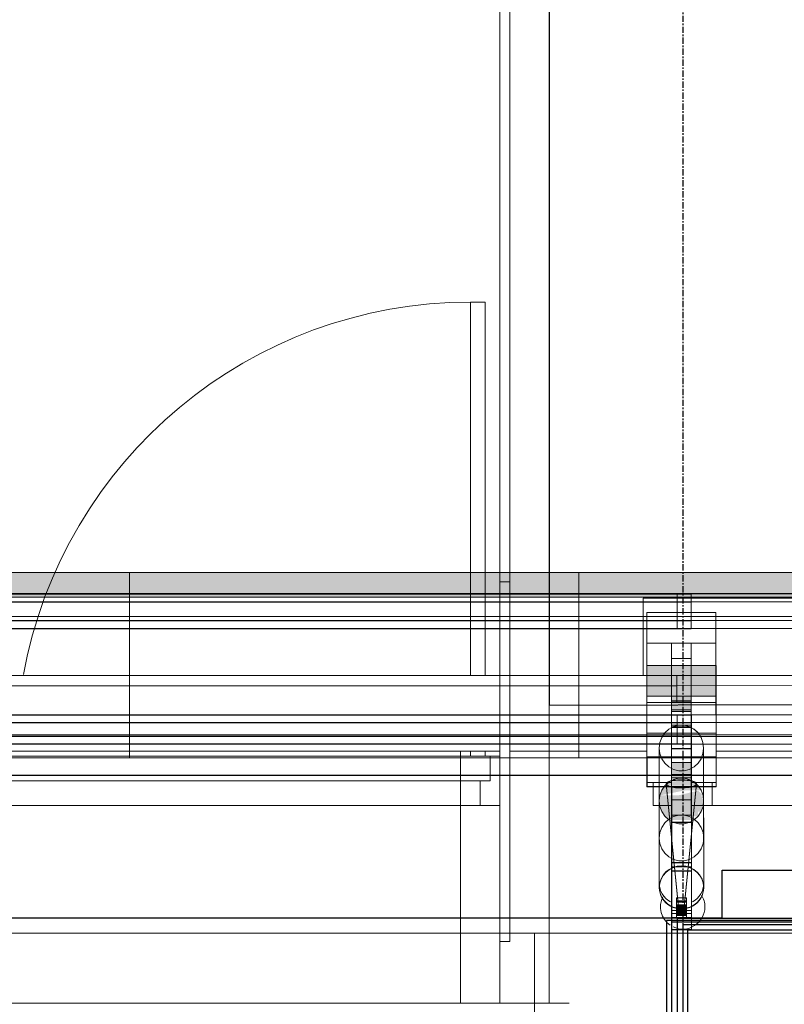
# Model space of a CAD drawing. Header units: millimetres. Extents: x 2001279 to 2569134, y 699790 to 1241062.
# Tile 10 of 38: x 2307836 to 2309385, y 1040761 to 1042755. Entities that reach past the tile are written whole.
import ezdxf

# ---------------------------------------------------------------- set-up
doc = ezdxf.new("R2010")
doc.units = ezdxf.units.MM
doc.header["$MEASUREMENT"] = 0
doc.linetypes.add('Grid Line', pattern=[22.225, 12.7, -3.175, 3.175, -3.175])
doc.layers.add('822_Akselinjer', color=8, linetype='Grid Line')
doc.layers.add('_grå hatch fotavtrykk', color=7, linetype='Continuous')
for name, color, linetype, lineweight in [('A223', 8, 'Continuous', 5), ('A2312', 1, 'Continuous', 5), ('A254', 6, 'Continuous', 5), ('TRD18_A7_Ritazza_Utv sitteareal_3_171018_A-GLAZ', 6, 'Continuous', 5), ('TRD18_A7_Ritazza_Utv sitteareal_3_171018_A233 vindu dør', 7, 'Continuous', 5), ('TRD18_A7_Ritazza_Utv sitteareal_3_171018_A237 utstyr', 7, 'Continuous', 5), ('TRD18_A7_Ritazza_Utv sitteareal_3_171018_A243 vindu dør', 7, 'Continuous', 5), ('TRD18_A7_Ritazza_Utv sitteareal_3_171018_S-BEAM', 4, 'Continuous', 5), ('va006-h02-a-200-1-0001_A-FLOR-OTLN', 6, 'Continuous', 5), ('va006-h02-a-200-1-0001_S-BEAM', 4, 'Continuous', 5)]:
    doc.layers.add(name, color=color, linetype=linetype, lineweight=lineweight)
doc.layers.add('A862-B-RLin', color=1, linetype='Continuous', plot=False)
doc.layers.add('A862-N-RLin', color=1, linetype='Continuous', plot=False)

# ---------------------------------------------------------------- blocks, each defined once
blk = doc.blocks.new('ENVA-A-006-2etg-polygoner_dwg_V_TA Avgang Stå_-200-D-00132-18746581-H02 Hovedetasje Arbeid Saleh')
at = {"layer": 'va006-h02-a-200-1-0001_S-BEAM', "color": 2}
for p, q in [((309148.2, 341191.8), (311740.5, 341201.7)), ((309148.4, 341148.4), (311740.7, 341158.3)), ((311740.8, 341142.8), (309148.5, 341132.9))]:
    blk.add_line(p, q, dxfattribs=at)
blk = doc.blocks.new('ENVA-A-006-2etg-polygoner_dwg_V_TA Avgang Stå_-200-D-00179-18746633-H02 Hovedetasje Arbeid Saleh')
at = {"layer": 'va006-h02-a-200-1-0001_S-BEAM'}
blk.add_hatch(color=47, dxfattribs=at).paths.add_polyline_path([(309148, 341229.8), (309008, 341229.2), (309007.8, 341291.3), (309147.7, 341291.9)], flags=0)
h = blk.add_hatch(color=47, dxfattribs=at)
h.paths.add_polyline_path([(309058.1, 341198.4), (309098.1, 341198.5), (309098, 341229.6), (309058, 341229.4)], flags=0)
h.paths.add_polyline_path([(309098.6, 341063.9), (309058.6, 341063.8), (309058.5, 341094.8), (309098.5, 341095)], flags=0)
h = blk.add_hatch(color=47, dxfattribs=at)
h.paths.add_polyline_path([(309045, 341048), (309112.4, 341048.3), (309094.6, 341060.9), (309053.1, 341055.5)], flags=0)
h.paths.add_polyline_path([(309035.1, 341028.2), (309086.2, 341038.9), (309038.9, 341038.8)], flags=0)
h.paths.add_polyline_path([(309039.1, 340995.5), (309118.8, 340995.8), (309123.8, 341017.4), (309118.8, 341028.6), (309035.1, 341028.2), (309035.2, 341005.9)], flags=0)
h.paths.add_polyline_path([(309104.5, 340979), (309059, 340978.8), (309045.3, 340986.2), (309104.6, 340986.5)], flags=0)
at = {"layer": 'va006-h02-a-200-1-0001_S-BEAM', "color": 2}
for p, q in [((306753.2, 341182.8), (309008.2, 341191.4)), ((309058.3, 341169), (309058.1, 341198.4)), ((309098.1, 341198.5), (309098.3, 341169.1)), ((306753.4, 341139.4), (309008.4, 341148)), ((309008.5, 341132.5), (306753.4, 341123.9)), ((309098.5, 341122), (309098.5, 341133.1)), ((309098.6, 341107.3), (309098.7, 341072.8)), ((309033.8, 341017), (309034.6, 340842.4)), ((309124.6, 340842.8), (309123.8, 341017.5))]:
    blk.add_line(p, q, dxfattribs=at)
at = {"layer": 'va006-h02-a-200-1-0001_S-BEAM', "color": 130, "lineweight": 9, "flags": 128}
for points in [[(309007.8, 341291.3), (309008, 341229.2), (309148, 341229.8), (309147.8, 341291.9)], [(309058, 341229.4), (309058.1, 341198.4), (309098.1, 341198.5), (309098, 341229.6)], [(309058.5, 341094.8), (309058.6, 341063.8), (309098.6, 341063.9), (309098.5, 341095)], [(309069.6, 340807.1), (309069.7, 340786.7), (309089.7, 340786.8), (309089.6, 340807.2)]]:
    blk.add_lwpolyline(points, close=True, dxfattribs=at)
at = {"layer": 'va006-h02-a-200-1-0001_S-BEAM', "color": 2, "flags": 128}
for points in [[(309148.9, 341070.1), (309148.8, 341106.9), (309148.6, 341107), (309147.8, 341291.9)], [(309044.1, 341046.6), (309008.9, 341046.4), (309008, 341229.2)], [(309148, 341229.8), (309148.9, 341047), (309113.4, 341046.8)], [(309099.8, 340804.3), (309099.8, 340795.8), (309099.4, 340876.1), (309099.8, 340781.1), (309059.8, 340780.9), (309059.4, 340875.9), (309099.4, 340876.1)], [(309069.7, 340807.1), (309069.7, 340813.1), (309089.7, 340813.2), (309089.7, 340807.1)], [(309069.8, 340781.1), (309089.8, 340781.2), (309089.8, 340787.1)]]:
    blk.add_lwpolyline(points, dxfattribs=at)
at = {"layer": 'va006-h02-a-200-1-0001_S-BEAM', "color": 130, "lineweight": 9, "flags": 128}
blk.add_lwpolyline([(309123.8, 341017.5), (309122.5, 341028.6), (309118.6, 341039.1), (309112.4, 341048.3), (309104.2, 341055.7), (309094.6, 341060.9), (309084.1, 341063.5), (309073.2, 341063.5), (309062.7, 341060.8), (309053.1, 341055.5), (309045, 341048), (309038.9, 341038.8), (309035.1, 341028.2), (309033.8, 341017.1), (309035.2, 341005.9), (309039.1, 340995.5), (309045.3, 340986.2), (309053.4, 340978.8), (309063, 340973.6), (309073.6, 340971), (309084.4, 340971), (309094.9, 340973.8), (309104.5, 340979), (309112.6, 340986.5), (309118.8, 340995.8), (309122.6, 341006.3), (309123.8, 341017.4)], dxfattribs=at)
at = {"layer": 'va006-h02-a-200-1-0001_S-BEAM', "color": 2}
for centre, major_axis, ratio, start_param, end_param in [((309058.5, 341120.7), (-0.2, 50), 0.000226, 4.188681, 6.021277), ((309098.5, 341120.8), (-0.2, 50), 0.000226, 4.188681, 6.021277), ((309098.9, 341024.5), (-0.2, 50), 0.000226, 5.497678, 6.021277), ((309098.7, 341073.7), (-0.2, 50), 0.000226, 1.607634, 1.832487), ((309079.6, 340842.6), (45, 0.2), 0.965898, 3.140718, 4.187916), ((309079.6, 340842.6), (45, 0.2), 0.965898, 5.235113, 6.282311), ((309059.8, 340792.1), (-0.1, 25.9), 0.000226, 2.017483, 3.131429), ((309099.8, 340792.3), (-0.1, 25.9), 0.000226, 2.017483, 3.131429)]:
    blk.add_ellipse(centre, major_axis=major_axis, ratio=ratio, start_param=start_param, end_param=end_param, dxfattribs=at)
blk = doc.blocks.new('ENVA-A-006-2etg-polygoner_dwg_V_TA Avgang Stå_-200-D-00181-18746635-H02 Hovedetasje Arbeid Saleh')
at = {"layer": 'va006-h02-a-200-1-0001_S-BEAM'}
h = blk.add_hatch(color=47, dxfattribs=at)
h.paths.add_polyline_path([(309118.6, 341039.1), (309112.4, 341048.3), (309043.6, 341045.9), (309038.9, 341038.8)], flags=0)
h.paths.add_polyline_path([(309071.5, 341028.4), (309122.5, 341028.6), (309112.9, 341038.3)], flags=0)
h.paths.add_polyline_path([(309045.3, 340986.2), (309039.1, 340995.5), (309112.7, 340995.7), (309112.6, 340986.5)], flags=0)
blk.add_hatch(color=47, dxfattribs=at).paths.add_polyline_path([(309069.7, 340786), (309069.6, 340806.5), (309089.6, 340806.5), (309089.7, 340786.1)], flags=0)
at = {"layer": 'va006-h02-a-200-1-0001_S-BEAM', "color": 2}
for p, q in [((309058.3, 341168.3), (309058.1, 341198.4)), ((309098.1, 341198.5), (309098.3, 341168.5)), ((306753.4, 341138.8), (309008.4, 341147.4)), ((309008.5, 341131.8), (306753.4, 341123.2)), ((309098.5, 341122), (309098.5, 341133.1)), ((309098.6, 341107.3), (309098.7, 341072.2)), ((309033.8, 341017), (309034.6, 340841.8)), ((309124.6, 340842.2), (309123.8, 341017.5)), ((309099.8, 340795.2), (309099.4, 340875.4)), ((309060.1, 340756.5), (309059.9, 340765.6)), ((309099.9, 340765.7), (309100.1, 340756.6))]:
    blk.add_line(p, q, dxfattribs=at)
at = {"layer": 'va006-h02-a-200-1-0001_S-BEAM', "color": 130, "lineweight": 9, "flags": 128}
for points in [[(309007.8, 341291.3), (309008, 341229.2), (309148, 341229.8), (309147.8, 341291.9)], [(309058, 341229.4), (309058.1, 341198.4), (309098.1, 341198.5), (309098, 341229.6)], [(309058.5, 341094.8), (309058.6, 341063.8), (309098.6, 341063.9), (309098.5, 341095)], [(309069.6, 340806.5), (309069.7, 340786), (309089.7, 340786.1), (309089.6, 340806.5)]]:
    blk.add_lwpolyline(points, close=True, dxfattribs=at)
at = {"layer": 'va006-h02-a-200-1-0001_S-BEAM', "color": 2, "flags": 128}
for points in [[(309148.9, 341070.1), (309148.8, 341106.3), (309148.6, 341106.3), (309147.8, 341291.9)], [(309043.6, 341045.9), (309008.9, 341045.8), (309008, 341229.2)], [(309148, 341229.8), (309148.9, 341046.3), (309113.8, 341046.2)], [(309069.7, 340812.4), (309089.7, 340812.5), (309089.7, 340806.5)], [(309069.8, 340780.4), (309089.8, 340780.5), (309089.8, 340786.5)]]:
    blk.add_lwpolyline(points, dxfattribs=at)
at = {"layer": 'va006-h02-a-200-1-0001_S-BEAM', "color": 130, "lineweight": 9, "flags": 128}
blk.add_lwpolyline([(309123.8, 341017.5), (309122.5, 341028.6), (309118.6, 341039.1), (309112.4, 341048.3), (309104.2, 341055.7), (309094.6, 341060.9), (309084.1, 341063.5), (309073.2, 341063.5), (309062.7, 341060.8), (309053.1, 341055.5), (309045, 341048), (309038.9, 341038.8), (309035.1, 341028.2), (309033.8, 341017.1), (309035.2, 341005.9), (309039.1, 340995.5), (309045.3, 340986.2), (309053.4, 340978.8), (309063, 340973.6), (309073.6, 340971), (309084.4, 340971), (309094.9, 340973.8), (309104.5, 340979), (309112.6, 340986.5), (309118.8, 340995.8), (309122.6, 341006.3), (309123.8, 341017.4)], dxfattribs=at)
at = {"layer": 'va006-h02-a-200-1-0001_S-BEAM', "color": 2}
for centre, major_axis, ratio, start_param, end_param in [((309098.7, 341073.1), (-0.2, 50), 0.000226, 1.594539, 1.832487), ((309079.6, 340842), (45, 0.2), 0.965898, 3.141593, 4.187916), ((309079.6, 340842), (45, 0.2), 0.965898, 5.235113, 6.282311), ((309059.8, 340791.5), (-0.1, 25.9), 0.000226, 2.463061, 3.131429), ((309099.8, 340791.6), (-0.1, 25.9), 0.000226, 2.463061, 3.131429)]:
    blk.add_ellipse(centre, major_axis=major_axis, ratio=ratio, start_param=start_param, end_param=end_param, dxfattribs=at)
blk = doc.blocks.new('ENVA-A-006-2etg-polygoner_dwg_System Panel - Glazed-generic-1254229-ENVA-A-TA-E2-200-D-011-18748597-H02 Hovedetasje Arbeid Saleh')
at = {"layer": 'TRD18_A7_Ritazza_Utv sitteareal_3_171018_A-GLAZ', "color": 3, "flags": 128}
blk.add_lwpolyline([(-728.5, -10), (728.5, -10), (728.5, 10), (-728.5, 10)], close=True, dxfattribs=at)
blk = doc.blocks.new('ENVA-A-006-2etg-polygoner_dwg_System Panel - Glazed-generic-867198-ENVA-A-TA-E2-200-D-011-18748600-H02 Hovedetasje Arbeid Saleh')
at = {"layer": 'TRD18_A7_Ritazza_Utv sitteareal_3_171018_A-GLAZ'}
for p, q in [((309068.8, 341208.5), (309068.7, 341242.8)), ((308731, 341108.8), (309008.6, 341109.9))]:
    blk.add_line(p, q, dxfattribs=at)
at = {"layer": 'TRD18_A7_Ritazza_Utv sitteareal_3_171018_A-GLAZ', "flags": 128}
blk.add_lwpolyline([(307268.7, 341236), (309068.7, 341242.8), (309068.6, 341263.5), (307268.6, 341256.8), (307268.7, 341236), (307269.2, 341103.3), (308711, 341108.8)], dxfattribs=at)
blk = doc.blocks.new('ENVA-A-006-2etg-polygoner_dwg_System Panel - Glazed-generic-V29-ENVA-A-TA-E2-200-D-011-18748601-H02 Hovedetasje Arbeid Saleh')
at = {"layer": 'TRD18_A7_Ritazza_Utv sitteareal_3_171018_A-GLAZ', "flags": 128}
for points in [[(309068.7, 341242.8), (310868.6, 341249.6), (310868.6, 341270.3), (309068.6, 341263.5), (309068.7, 341242.8), (309068.8, 341208.5)], [(309148.6, 341110.4), (310869.1, 341116.9), (310868.6, 341249.6)]]:
    blk.add_lwpolyline(points, dxfattribs=at)
blk = doc.blocks.new('ENVA-A-006-2etg-polygoner_dwg_System Panel - Glazed-generic-1254230-ENVA-A-TA-E2-200-D-011-18748661-H02 Hovedetasje Arbeid Saleh')
at = {"layer": 'TRD18_A7_Ritazza_Utv sitteareal_3_171018_A-GLAZ', "color": 3, "flags": 128}
blk.add_lwpolyline([(-364.2, -10), (364.2, -10), (364.2, 10), (-364.2, 10)], close=True, dxfattribs=at)
blk = doc.blocks.new('ENVA-A-006-2etg-polygoner_dwg_V_TA Avgang Stål Facade Columns Type 6 - V_TA Avgang Stål Facade Columns-1912588-ENVA-A-TA-E2-200-D-011-18748664-H02 Hovedetasje Arbeid Saleh')
at = {"layer": 'TRD18_A7_Ritazza_Utv sitteareal_3_171018_S-BEAM'}
for p, q in [((333372.4, 341164), (333372.2, 341206.6)), ((333412.2, 341206.8), (333412.4, 341164.2)), ((333347.9, 341025.3), (333348.4, 340933.8)), ((333438.3, 340934.2), (333437.9, 341025.7)), ((333373.8, 340848.5), (333373.6, 340857.6)), ((333413.6, 340857.7), (333413.8, 340848.6))]:
    blk.add_line(p, q, dxfattribs=at)
at = {"layer": 'TRD18_A7_Ritazza_Utv sitteareal_3_171018_S-BEAM', "color": 130, "lineweight": 9, "flags": 128}
for points in [[(333321.9, 341299.6), (333322.1, 341237.5), (333462.1, 341238), (333461.9, 341300.1)], [(333372.1, 341237.7), (333372.2, 341206.6), (333412.2, 341206.8), (333412.1, 341237.8)], [(333372.6, 341103.1), (333372.7, 341072), (333412.7, 341072.2), (333412.6, 341103.2)], [(333437.9, 341025.7), (333436.6, 341036.8), (333432.7, 341047.3), (333426.5, 341056.5), (333418.3, 341063.9), (333408.7, 341069.1), (333398.2, 341071.8), (333387.3, 341071.7), (333376.8, 341069), (333367.2, 341063.8), (333359.1, 341056.3), (333353, 341047), (333349.2, 341036.5), (333347.9, 341025.3), (333349.3, 341014.2), (333353.2, 341003.7), (333359.4, 340994.5), (333367.5, 340987.1), (333377.1, 340981.9), (333387.7, 340979.2), (333398.5, 340979.3), (333409, 340982), (333418.6, 340987.3), (333426.7, 340994.7), (333432.9, 341004), (333436.7, 341014.5)], [(333383.4, 340898.4), (333383.5, 340878.4), (333403.5, 340878.5), (333403.4, 340898.5)]]:
    blk.add_lwpolyline(points, close=True, dxfattribs=at)
at = {"layer": 'TRD18_A7_Ritazza_Utv sitteareal_3_171018_S-BEAM', "flags": 128}
for points in [[(333462.6, 341161.4), (333462.5, 341198.3), (333462.3, 341198.3), (333461.9, 341300.1)], [(333372.5, 341138), (333322.6, 341137.8), (333322.1, 341237.5)], [(333462.1, 341238), (333462.6, 341138.3), (333412.5, 341138.1)], [(333413.5, 340895.7), (333413.5, 340887.2), (333413.2, 340967.4), (333413.5, 340872.4), (333373.5, 340872.3), (333373.2, 340967.3), (333413.2, 340967.4)], [(333383.4, 340898.4), (333383.4, 340904.4), (333403.4, 340904.5), (333403.4, 340898.5)], [(333403.5, 340878.5), (333403.5, 340872.5), (333383.5, 340872.4), (333383.5, 340878.4)]]:
    blk.add_lwpolyline(points, dxfattribs=at)
at = {"layer": 'TRD18_A7_Ritazza_Utv sitteareal_3_171018_S-BEAM'}
for centre, major_axis, ratio, start_param, end_param in [((333372.6, 341115.7), (-0.2, 50), 0.000226, 4.456573, 6.021277), ((333412.6, 341115.9), (-0.2, 50), 0.000226, 4.456524, 6.021277), ((333393.3, 340934), (45, 0.2), 0.965898, 3.140718, 4.187916), ((333393.3, 340934), (45, 0.2), 0.965898, 5.235113, 6.282311), ((333373.5, 340883.5), (-0.1, 25.9), 0.000226, 2.017483, 3.131429), ((333413.5, 340883.7), (-0.1, 25.9), 0.000226, 2.017483, 3.131429)]:
    blk.add_ellipse(centre, major_axis=major_axis, ratio=ratio, start_param=start_param, end_param=end_param, dxfattribs=at)
blk = doc.blocks.new('System Panel - Glazed-generic-8520198-H02 Hovedetasje Arbeid Saleh')
at = {"layer": 'A2312'}
for p, q in [((2310214.8, 1032546), (2310214.8, 1032832.4)), ((2310214.8, 1032832.4), (2311794.8, 1032832.4)), ((2310214.8, 1032832.4), (2310214.8, 1032786.1)), ((2311794.8, 1032832.4), (2311794.8, 1032546)), ((2311794.8, 1032832.4), (2311794.8, 1032786.1)), ((2311794.8, 1032786.1), (2310214.8, 1032786.1)), ((2310214.8, 1032786.1), (2310214.8, 1032499.7)), ((2311794.8, 1032499.7), (2311794.8, 1032786.1)), ((2311794.8, 1032546), (2310214.8, 1032546)), ((2310214.8, 1032499.7), (2310214.8, 1032546)), ((2311794.8, 1032546), (2311794.8, 1032499.7)), ((2310214.8, 1032499.7), (2311794.8, 1032499.7))]:
    blk.add_line(p, q, dxfattribs=at)
blk = doc.blocks.new('System Panel - Glazed-generic-8520199-H02 Hovedetasje Arbeid Saleh')
at = {"layer": 'A2312'}
for p, q in [((2311794.8, 1032546), (2311794.8, 1032832.4)), ((2311794.8, 1032832.4), (2312704.8, 1032832.4)), ((2311794.8, 1032832.4), (2311794.8, 1032786.1)), ((2312704.8, 1032832.4), (2312704.8, 1032546)), ((2312704.8, 1032832.4), (2312704.8, 1032786.1)), ((2312704.8, 1032786.1), (2311794.8, 1032786.1)), ((2311794.8, 1032786.1), (2311794.8, 1032499.7)), ((2312704.8, 1032499.7), (2312704.8, 1032786.1)), ((2312704.8, 1032546), (2311794.8, 1032546)), ((2311794.8, 1032499.7), (2311794.8, 1032546)), ((2312704.8, 1032546), (2312704.8, 1032499.7)), ((2311794.8, 1032499.7), (2312704.8, 1032499.7))]:
    blk.add_line(p, q, dxfattribs=at)
blk = doc.blocks.new('System Panel - Glazed-generic-8520213-H02 Hovedetasje Arbeid Saleh')
at = {"layer": 'A2312'}
blk.add_hatch(color=256, dxfattribs=at).paths.add_polyline_path([(2310214.8, 1032825.3), (2310214.8, 1032875.1), (2311794.8, 1032875.1), (2311794.8, 1032825.3)], flags=0)
at = {"layer": 'A2312', "lineweight": 9}
for p, q in [((2311794.8, 1032875.1), (2310214.8, 1032875.1)), ((2310214.8, 1032875.1), (2310214.8, 1032825.3)), ((2311794.8, 1032825.3), (2311794.8, 1032875.1)), ((2310214.8, 1032825.3), (2311794.8, 1032825.3))]:
    blk.add_line(p, q, dxfattribs=at)
at = {"layer": 'A2312'}
for p, q in [((2311794.8, 1032832.4), (2310214.8, 1032832.4)), ((2310214.8, 1032825.3), (2310214.8, 1032786.1)), ((2311794.8, 1032786.1), (2311794.8, 1032825.3)), ((2310214.8, 1032786.1), (2311794.8, 1032786.1))]:
    blk.add_line(p, q, dxfattribs=at)
blk = doc.blocks.new('System Panel - Glazed-generic-8520214-H02 Hovedetasje Arbeid Saleh')
at = {"layer": 'A2312'}
blk.add_hatch(color=256, dxfattribs=at).paths.add_polyline_path([(2311794.8, 1032825.3), (2311794.8, 1032875.1), (2312704.8, 1032875.1), (2312704.8, 1032825.3)], flags=0)
at = {"layer": 'A2312', "lineweight": 9}
for p, q in [((2312704.8, 1032875.1), (2311794.8, 1032875.1)), ((2311794.8, 1032875.1), (2311794.8, 1032825.3)), ((2312704.8, 1032825.3), (2312704.8, 1032875.1)), ((2311794.8, 1032825.3), (2312704.8, 1032825.3))]:
    blk.add_line(p, q, dxfattribs=at)
at = {"layer": 'A2312'}
for p, q in [((2312704.8, 1032832.4), (2311794.8, 1032832.4)), ((2311794.8, 1032825.3), (2311794.8, 1032786.1)), ((2312704.8, 1032786.1), (2312704.8, 1032825.3)), ((2311794.8, 1032786.1), (2312704.8, 1032786.1))]:
    blk.add_line(p, q, dxfattribs=at)
blk = doc.blocks.new('V_TA Avgang Stål Facade Columns Type 4 - V_TA Avgang Stål Facade Columns-2104192-H02 Hovedetasje Arbeid Saleh')
at = {"layer": 'A223'}
for p, q in [((2312903.4, 1032831.7), (2315624.6, 1032831.8)), ((2312903.4, 1032777.6), (2312903.4, 1032831.7)), ((2312903.4, 1032831.7), (2312903.4, 1032815.7)), ((2312903.4, 1032815.7), (2315624.6, 1032815.9)), ((2312903.4, 1032815.7), (2312903.4, 1032761.6)), ((2312903.4, 1032777.6), (2315624.6, 1032777.8)), ((2312903.4, 1032761.6), (2312903.4, 1032777.6)), ((2315624.6, 1032761.8), (2312903.4, 1032761.6)), ((2312903.6, 1032586.4), (2315624.8, 1032586.6)), ((2312903.6, 1032543), (2312903.6, 1032586.4)), ((2312903.6, 1032586.4), (2312903.6, 1032570.9)), ((2312903.6, 1032570.9), (2315624.8, 1032571.1)), ((2312903.6, 1032570.9), (2312903.6, 1032527.5)), ((2312903.6, 1032543), (2315624.8, 1032543.2)), ((2312903.6, 1032527.5), (2312903.6, 1032543)), ((2315624.8, 1032527.6), (2312903.6, 1032527.5))]:
    blk.add_line(p, q, dxfattribs=at)
blk = doc.blocks.new('V_TA Avgang Stål Facade Columns Type 6 - V_TA Avgang Stål Facade Columns-1912588-H02 Hovedetasje Arbeid Saleh')
at = {"layer": 'A223'}
for p, q in [((2334528.2, 1032831.7), (2337246.1, 1032831.8)), ((2337246.1, 1032815.9), (2337246.1, 1032831.8)), ((2337246.1, 1032831.8), (2337246.1, 1032777.7)), ((2334528.2, 1032815.7), (2337246.1, 1032815.9)), ((2337246.1, 1032761.8), (2337246.1, 1032815.9)), ((2337156.1, 1032793.7), (2337156.3, 1032501.6)), ((2337296.3, 1032501.6), (2337296.1, 1032793.7)), ((2334528.2, 1032777.6), (2337246.1, 1032777.7)), ((2337246.1, 1032777.7), (2337246.1, 1032761.8)), ((2337246.1, 1032761.8), (2334528.2, 1032761.6)), ((2337156.3, 1032441.6), (2337156.1, 1032731.6)), ((2337206.1, 1032731.6), (2337206.3, 1032441.6)), ((2337246.3, 1032441.6), (2337246.1, 1032731.6)), ((2337296.1, 1032731.6), (2337296.3, 1032441.6)), ((2337206.1, 1032660.2), (2337206.1, 1032700.5)), ((2337246.1, 1032700.5), (2337246.1, 1032660.2)), ((2337246.2, 1032614.8), (2337206.2, 1032614.8)), ((2337206.2, 1032563.9), (2337206.2, 1032613.1)), ((2337246.2, 1032613.1), (2337246.2, 1032563.9)), ((2337206.1, 1032597), (2337206.1, 1032563.7)), ((2337246.1, 1032563.7), (2337246.1, 1032597)), ((2334528.5, 1032586.4), (2337246.3, 1032586.6)), ((2334528.5, 1032570.9), (2337246.3, 1032571)), ((2337246.3, 1032571), (2337246.3, 1032586.6)), ((2337246.3, 1032586.6), (2337246.3, 1032543.2)), ((2337246.3, 1032527.6), (2337246.3, 1032571)), ((2337206.3, 1032287.5), (2337206.1, 1032565.9)), ((2337206.1, 1032562), (2337246.1, 1032562)), ((2337246.1, 1032565.9), (2337246.3, 1032287.5)), ((2334528.5, 1032543), (2337246.3, 1032543.2)), ((2337246.3, 1032543.2), (2337246.3, 1032527.6)), ((2337246.3, 1032527.6), (2334528.5, 1032527.5)), ((2337181.1, 1032519.3), (2337181.3, 1032237.4)), ((2337246.2, 1032518.5), (2337206.2, 1032518.5)), ((2337206.3, 1032467.6), (2337206.2, 1032516.8)), ((2337206.2, 1032516.5), (2337206.2, 1032467.3)), ((2337246.2, 1032516.8), (2337246.3, 1032467.6)), ((2337246.2, 1032467.3), (2337246.2, 1032516.5)), ((2337271.3, 1032237.5), (2337271.1, 1032519.4)), ((2337156.3, 1032501.6), (2337156.5, 1032501.5)), ((2337156.3, 1032501.6), (2337296.3, 1032501.6)), ((2337156.5, 1032501.5), (2337156.5, 1032441.5)), ((2337156.5, 1032501.5), (2337296.5, 1032501.5)), ((2337296.5, 1032501.5), (2337296.3, 1032501.6)), ((2337296.5, 1032441.5), (2337296.5, 1032501.5)), ((2337206.2, 1032465.6), (2337246.2, 1032465.6)), ((2337156.5, 1032441.5), (2337156.3, 1032441.6)), ((2337296.3, 1032441.6), (2337156.3, 1032441.6)), ((2337156.5, 1032441.5), (2337296.5, 1032441.5)), ((2337195.3, 1032446.9), (2337221.1, 1032191.1)), ((2337206.3, 1032441.6), (2337206.5, 1032441.5)), ((2337206.3, 1032441.6), (2337246.3, 1032441.6)), ((2337206.5, 1032441.5), (2337206.5, 1032152)), ((2337206.5, 1032441.5), (2337246.5, 1032441.5)), ((2337231.1, 1032191.1), (2337256.9, 1032446.9)), ((2337246.5, 1032441.5), (2337246.3, 1032441.6)), ((2337246.5, 1032152), (2337246.5, 1032441.5)), ((2337296.3, 1032441.6), (2337296.5, 1032441.5)), ((2337206.2, 1032420.2), (2337206.3, 1032371)), ((2337246.3, 1032371), (2337246.2, 1032420.2)), ((2337206.3, 1032369.3), (2337246.3, 1032369.3)), ((2337206.3, 1032190.6), (2337206.3, 1032287.5)), ((2337206.3, 1032287.5), (2337246.3, 1032287.5)), ((2337206.3, 1032175.9), (2337206.3, 1032270.9)), ((2337206.3, 1032270.9), (2337206.3, 1032190.6)), ((2337206.3, 1032270.9), (2337246.3, 1032270.9)), ((2337246.3, 1032287.5), (2337246.3, 1032190.6)), ((2337246.3, 1032190.6), (2337246.3, 1032270.9)), ((2337246.3, 1032270.9), (2337246.3, 1032175.9)), ((2337206.3, 1032190.6), (2337246.3, 1032190.6)), ((2337216.1, 1032202), (2337216.3, 1032202)), ((2337216.3, 1032202), (2337216.3, 1032208)), ((2337216.3, 1032208), (2337216.3, 1032208)), ((2337216.3, 1032208), (2337216.3, 1032176)), ((2337216.3, 1032208), (2337236.3, 1032208)), ((2337216.3, 1032208), (2337236.3, 1032208)), ((2337216.3, 1032202), (2337236.3, 1032202)), ((2337236.3, 1032202), (2337236.1, 1032202)), ((2337236.3, 1032176), (2337236.3, 1032208)), ((2337236.3, 1032208), (2337236.3, 1032208)), ((2337236.3, 1032208), (2337236.3, 1032202)), ((2337206.3, 1032175.9), (2337246.3, 1032175.9)), ((2337216.3, 1032182), (2337216.1, 1032181.2)), ((2337216.1, 1032181.2), (2337216.1, 1032181.2)), ((2337216.3, 1032176), (2337216.3, 1032182)), ((2337216.3, 1032182), (2337236.3, 1032182)), ((2337216.3, 1032176), (2337216.3, 1032176)), ((2337216.3, 1032176), (2337236.3, 1032176)), ((2337216.3, 1032176), (2337236.3, 1032176)), ((2337236.1, 1032181.2), (2337236.3, 1032182)), ((2337236.1, 1032181.2), (2337236.1, 1032181.2)), ((2337236.3, 1032182), (2337236.3, 1032176)), ((2337236.3, 1032176), (2337236.3, 1032176)), ((2337206.5, 1032152), (2337206.3, 1032161.1)), ((2337206.5, 1032152), (2337246.5, 1032152)), ((2337246.3, 1032161.1), (2337246.5, 1032152))]:
    blk.add_line(p, q, dxfattribs=at)
at = {"layer": 'A223', "lineweight": 13}
for p, q in [((2337156.1, 1032793.7), (2337156.1, 1032731.6)), ((2337296.1, 1032793.7), (2337156.1, 1032793.7)), ((2337296.1, 1032731.6), (2337296.1, 1032793.7)), ((2337156.1, 1032731.6), (2337296.1, 1032731.6)), ((2337206.1, 1032731.6), (2337206.1, 1032700.5)), ((2337246.1, 1032731.6), (2337206.1, 1032731.6)), ((2337246.1, 1032700.5), (2337246.1, 1032731.6)), ((2337206.1, 1032700.5), (2337246.1, 1032700.5)), ((2337206.1, 1032597), (2337206.1, 1032565.9)), ((2337246.1, 1032597), (2337206.1, 1032597)), ((2337246.1, 1032565.9), (2337246.1, 1032597)), ((2337206.1, 1032565.9), (2337246.1, 1032565.9)), ((2337216.1, 1032202), (2337216.1, 1032181.2)), ((2337236.1, 1032202), (2337216.1, 1032202)), ((2337236.1, 1032181.2), (2337236.1, 1032202)), ((2337216.1, 1032181.2), (2337236.1, 1032181.2))]:
    blk.add_line(p, q, dxfattribs=at)
at = {"layer": 'A223', "lineweight": 13, "flags": 128}
for points in [[(2337271.1, 1032519.3), (2337269.8, 1032530.5), (2337265.9, 1032541), (2337259.8, 1032550.2), (2337251.6, 1032557.7), (2337242, 1032562.9), (2337231.5, 1032565.6), (2337220.7, 1032565.6), (2337210.1, 1032562.9), (2337200.5, 1032557.7), (2337192.4, 1032550.2), (2337186.2, 1032541), (2337182.4, 1032530.5), (2337181.1, 1032519.3)], [(2337181.1, 1032519.3), (2337182.4, 1032508.2), (2337186.2, 1032497.7), (2337192.4, 1032488.5), (2337200.5, 1032481), (2337210.1, 1032475.8), (2337220.7, 1032473.1), (2337231.5, 1032473.1), (2337242, 1032475.8), (2337251.7, 1032481), (2337259.8, 1032488.5), (2337265.9, 1032497.7), (2337269.8, 1032508.2), (2337271.1, 1032519.3)]]:
    blk.add_lwpolyline(points, dxfattribs=at)
at = {"layer": 'A223'}
for centre, major_axis, ratio, start_param, end_param in [((2337206.1, 1032612), (0, 50), 0.000226, 2.879684, 6.021277), ((2337246.1, 1032612), (0, 50), 0.000226, 2.879684, 6.021277), ((2337206.2, 1032564.8), (0, 50), 0.000226, 6.021277, 9.16287), ((2337246.2, 1032564.8), (0, 50), 0.000226, 6.021277, 9.16287), ((2337206.2, 1032515.6), (0, 50), 0.000226, 2.879684, 6.021277), ((2337246.2, 1032515.6), (0, 50), 0.000226, 2.879684, 6.021277), ((2337206.2, 1032468.5), (0, 50), 0.000226, 6.021277, 9.16287), ((2337246.2, 1032468.5), (0, 50), 0.000226, 6.021277, 9.16287), ((2337226.1, 1032447.1), (30.8, 0), 0.258924, 0.000234, 3.141827), ((2337206.3, 1032419.3), (0, 50), 0.000226, 2.879684, 6.021277), ((2337246.3, 1032419.3), (0, 50), 0.000226, 2.879684, 6.021277), ((2337226.1, 1032447.1), (-30.8, 0), 0.258924, 0.000234, 3.141827), ((2337226.3, 1032237.5), (45, 0), 0.965898, 6.282311, 9.423903), ((2337226.3, 1032237.5), (45, 0), 0.965898, 3.140718, 6.282311), ((2337226.1, 1032191.2), (5, 0), 0.258924, 0.000234, 3.141827), ((2337226.1, 1032191.2), (5, 0), 0.258924, 3.141827, 6.28342), ((2337206.3, 1032187.1), (0, 25.9), 0.000226, 2.017483, 3.131429), ((2337246.3, 1032187.1), (0, 25.9), 0.000226, 2.017483, 3.131429)]:
    blk.add_ellipse(centre, major_axis=major_axis, ratio=ratio, start_param=start_param, end_param=end_param, dxfattribs=at)
blk = doc.blocks.new('V_TA Avgang Stål Facade Columns Type 6 - V_TA Avgang Stål Facade Columns-V506-H02 Hovedetasje Arbeid Saleh')
at = {"layer": 'A223'}
for p, q in [((2310214.3, 1032831), (2312932.2, 1032831.2)), ((2312932.2, 1032815.2), (2312932.2, 1032831.2)), ((2312932.2, 1032831.2), (2312932.2, 1032777.1)), ((2310214.4, 1032815), (2312932.2, 1032815.2)), ((2312932.2, 1032761.1), (2312932.2, 1032815.2)), ((2312842.2, 1032793.7), (2312842.5, 1032500.9)), ((2312982.5, 1032500.9), (2312982.2, 1032793.7)), ((2310214.3, 1032776.9), (2312932.2, 1032777.1)), ((2312932.2, 1032777.1), (2312932.2, 1032761.1)), ((2312932.2, 1032761.1), (2310214.4, 1032761)), ((2312842.5, 1032440.9), (2312842.2, 1032731.6)), ((2312892.2, 1032731.6), (2312892.5, 1032440.9)), ((2312932.5, 1032440.9), (2312932.2, 1032731.6)), ((2312982.2, 1032731.6), (2312982.5, 1032440.9)), ((2312892.2, 1032659.6), (2312892.2, 1032700.5)), ((2312932.2, 1032700.5), (2312932.2, 1032659.6)), ((2312932.3, 1032614.2), (2312892.3, 1032614.2)), ((2312892.3, 1032563.3), (2312892.3, 1032612.5)), ((2312932.3, 1032612.5), (2312932.3, 1032563.3)), ((2312892.2, 1032597), (2312892.2, 1032563)), ((2312932.2, 1032563), (2312932.2, 1032597)), ((2310214.6, 1032585.8), (2312932.4, 1032585.9)), ((2310214.6, 1032570.2), (2312932.5, 1032570.4)), ((2312932.5, 1032570.4), (2312932.4, 1032585.9)), ((2312932.4, 1032585.9), (2312932.4, 1032542.5)), ((2312932.5, 1032527), (2312932.5, 1032570.4)), ((2312892.5, 1032286.9), (2312892.2, 1032565.9)), ((2312892.2, 1032561.3), (2312932.2, 1032561.3)), ((2312932.2, 1032565.9), (2312932.5, 1032286.9)), ((2310214.6, 1032542.3), (2312932.4, 1032542.5)), ((2312932.4, 1032542.5), (2312932.5, 1032527)), ((2312932.5, 1032527), (2310214.6, 1032526.8)), ((2312867.2, 1032519.3), (2312867.5, 1032236.8)), ((2312892.3, 1032515.9), (2312892.3, 1032466.7)), ((2312932.4, 1032517.9), (2312892.4, 1032517.9)), ((2312892.4, 1032467), (2312892.4, 1032516.2)), ((2312932.3, 1032466.7), (2312932.3, 1032515.9)), ((2312932.4, 1032516.2), (2312932.4, 1032467)), ((2312957.5, 1032236.9), (2312957.2, 1032519.4)), ((2312842.5, 1032500.9), (2312842.6, 1032500.8)), ((2312842.5, 1032500.9), (2312982.5, 1032500.9)), ((2312842.6, 1032500.8), (2312982.6, 1032500.9)), ((2312842.6, 1032500.8), (2312842.6, 1032440.8)), ((2312982.6, 1032500.9), (2312982.5, 1032500.9)), ((2312982.6, 1032440.9), (2312982.6, 1032500.9)), ((2312892.3, 1032465), (2312932.3, 1032465)), ((2312842.6, 1032440.8), (2312842.5, 1032440.9)), ((2312982.5, 1032440.9), (2312842.5, 1032440.9)), ((2312842.6, 1032440.8), (2312982.6, 1032440.9)), ((2312881.4, 1032446.3), (2312907.2, 1032190.5)), ((2312892.5, 1032440.9), (2312892.6, 1032440.9)), ((2312892.5, 1032440.9), (2312932.5, 1032440.9)), ((2312892.6, 1032440.9), (2312892.6, 1032151.4)), ((2312892.6, 1032440.9), (2312932.6, 1032440.9)), ((2312917.2, 1032190.5), (2312943.1, 1032446.3)), ((2312932.6, 1032440.9), (2312932.5, 1032440.9)), ((2312932.6, 1032151.4), (2312932.6, 1032440.9)), ((2312982.5, 1032440.9), (2312982.6, 1032440.9)), ((2312892.4, 1032419.6), (2312892.4, 1032370.4)), ((2312932.4, 1032370.4), (2312932.4, 1032419.6)), ((2312892.4, 1032368.7), (2312932.4, 1032368.7)), ((2312892.5, 1032190), (2312892.5, 1032286.9)), ((2312892.5, 1032286.9), (2312932.5, 1032286.9)), ((2312932.5, 1032286.9), (2312932.5, 1032190)), ((2312892.4, 1032175.2), (2312892.4, 1032270.2)), ((2312892.4, 1032270.2), (2312892.5, 1032190)), ((2312892.4, 1032270.2), (2312932.4, 1032270.2)), ((2312932.5, 1032190), (2312932.4, 1032270.2)), ((2312932.4, 1032270.2), (2312932.4, 1032175.2)), ((2312902.2, 1032201.4), (2312902.4, 1032201.3)), ((2312902.4, 1032201.3), (2312902.4, 1032207.3)), ((2312902.4, 1032207.3), (2312902.4, 1032207.3)), ((2312902.4, 1032207.3), (2312902.4, 1032175.3)), ((2312902.4, 1032207.3), (2312922.4, 1032207.3)), ((2312902.4, 1032207.3), (2312922.4, 1032207.3)), ((2312902.4, 1032201.3), (2312922.4, 1032201.3)), ((2312922.4, 1032201.3), (2312922.2, 1032201.4)), ((2312922.4, 1032175.3), (2312922.4, 1032207.3)), ((2312922.4, 1032207.3), (2312922.4, 1032207.3)), ((2312922.4, 1032207.3), (2312922.4, 1032201.3)), ((2312892.4, 1032175.2), (2312932.4, 1032175.2)), ((2312892.5, 1032190), (2312932.5, 1032190)), ((2312902.4, 1032181.3), (2312902.2, 1032180.5)), ((2312902.2, 1032180.5), (2312902.2, 1032180.5)), ((2312902.4, 1032175.3), (2312902.4, 1032181.3)), ((2312902.4, 1032181.3), (2312922.4, 1032181.3)), ((2312902.4, 1032175.3), (2312902.4, 1032175.3)), ((2312902.4, 1032175.3), (2312922.4, 1032175.3)), ((2312902.4, 1032175.3), (2312922.4, 1032175.3)), ((2312922.2, 1032180.5), (2312922.4, 1032181.3)), ((2312922.2, 1032180.5), (2312922.2, 1032180.5)), ((2312922.4, 1032181.3), (2312922.4, 1032175.3)), ((2312922.4, 1032175.3), (2312922.4, 1032175.3)), ((2312892.6, 1032151.4), (2312892.4, 1032160.5)), ((2312892.6, 1032151.4), (2312932.6, 1032151.4)), ((2312932.4, 1032160.5), (2312932.6, 1032151.4))]:
    blk.add_line(p, q, dxfattribs=at)
at = {"layer": 'A223', "lineweight": 13}
for p, q in [((2312842.2, 1032793.7), (2312842.2, 1032731.6)), ((2312982.2, 1032793.7), (2312842.2, 1032793.7)), ((2312982.2, 1032731.6), (2312982.2, 1032793.7)), ((2312842.2, 1032731.6), (2312982.2, 1032731.6)), ((2312892.2, 1032731.6), (2312892.2, 1032700.5)), ((2312932.2, 1032731.6), (2312892.2, 1032731.6)), ((2312932.2, 1032700.5), (2312932.2, 1032731.6)), ((2312892.2, 1032700.5), (2312932.2, 1032700.5)), ((2312892.2, 1032597), (2312892.2, 1032565.9)), ((2312932.2, 1032597), (2312892.2, 1032597)), ((2312932.2, 1032565.9), (2312932.2, 1032597)), ((2312892.2, 1032565.9), (2312932.2, 1032565.9)), ((2312902.2, 1032201.4), (2312902.2, 1032180.5)), ((2312922.2, 1032201.4), (2312902.2, 1032201.4)), ((2312922.2, 1032180.5), (2312922.2, 1032201.4)), ((2312902.2, 1032180.5), (2312922.2, 1032180.5))]:
    blk.add_line(p, q, dxfattribs=at)
at = {"layer": 'A223', "lineweight": 13, "flags": 128}
for points in [[(2312957.2, 1032519.3), (2312955.9, 1032530.5), (2312952, 1032541), (2312945.9, 1032550.2), (2312937.8, 1032557.7), (2312928.2, 1032562.9), (2312917.6, 1032565.6), (2312906.8, 1032565.6), (2312896.2, 1032562.9), (2312886.6, 1032557.7), (2312878.5, 1032550.2), (2312872.4, 1032541), (2312868.5, 1032530.5), (2312867.2, 1032519.3)], [(2312867.2, 1032519.3), (2312868.5, 1032508.2), (2312872.4, 1032497.7), (2312878.5, 1032488.5), (2312886.6, 1032481), (2312896.2, 1032475.8), (2312906.8, 1032473.1), (2312917.6, 1032473.1), (2312928.2, 1032475.8), (2312937.8, 1032481), (2312945.9, 1032488.5), (2312952.1, 1032497.7), (2312955.9, 1032508.2), (2312957.2, 1032519.3)]]:
    blk.add_lwpolyline(points, dxfattribs=at)
at = {"layer": 'A223'}
for centre, major_axis, ratio, start_param, end_param in [((2312892.2, 1032611.3), (0, 50), 0.000226, 2.879684, 6.021277), ((2312932.2, 1032611.3), (0, 50), 0.000226, 2.879684, 6.021277), ((2312892.3, 1032564.2), (0, 50), 0.000226, 6.021277, 9.16287), ((2312932.3, 1032564.2), (0, 50), 0.000226, 6.021277, 9.16287), ((2312892.3, 1032515), (0, 50), 0.000226, 2.879684, 6.021277), ((2312932.3, 1032515), (0, 50), 0.000226, 2.879684, 6.021277), ((2312892.4, 1032467.9), (0, 50), 0.000226, 6.021277, 9.16287), ((2312932.4, 1032467.9), (0, 50), 0.000226, 6.021277, 9.16287), ((2312912.2, 1032446.5), (30.8, 0), 0.258924, 0.000234, 3.141827), ((2312892.4, 1032418.7), (0, 50), 0.000226, 2.879684, 6.021277), ((2312932.4, 1032418.7), (0, 50), 0.000226, 2.879684, 6.021277), ((2312912.2, 1032446.5), (30.8, 0), 0.258924, 3.141827, 6.28342), ((2312912.5, 1032236.8), (45, 0), 0.965898, 6.282311, 9.423903), ((2312912.5, 1032236.8), (45, 0), 0.965898, 3.140718, 6.282311), ((2312912.2, 1032190.5), (5, 0), 0.258924, 0.000234, 3.141827), ((2312892.4, 1032186.4), (0, 25.9), 0.000226, 2.017483, 3.131429), ((2312912.2, 1032190.5), (-5, 0), 0.258924, 0.000234, 3.141827), ((2312932.4, 1032186.4), (0, 25.9), 0.000226, 2.017483, 3.131429)]:
    blk.add_ellipse(centre, major_axis=major_axis, ratio=ratio, start_param=start_param, end_param=end_param, dxfattribs=at)
blk = doc.blocks.new('System Panel - Glazed-generic-8520228-H02 Hovedetasje Arbeid Saleh')
at = {"layer": 'A2312'}
for p, q in [((2312704.8, 1032546), (2312704.8, 1032832.4)), ((2312704.8, 1032832.4), (2313594.8, 1032832.4)), ((2312704.8, 1032832.4), (2312704.8, 1032786.1)), ((2313594.8, 1032832.4), (2313594.8, 1032546)), ((2313594.8, 1032832.4), (2313594.8, 1032786.1)), ((2313594.8, 1032786.1), (2312704.8, 1032786.1)), ((2312704.8, 1032786.1), (2312704.8, 1032499.7)), ((2313594.8, 1032499.7), (2313594.8, 1032786.1)), ((2313594.8, 1032546), (2312704.8, 1032546)), ((2312704.8, 1032499.7), (2312704.8, 1032546)), ((2313594.8, 1032546), (2313594.8, 1032499.7)), ((2312704.8, 1032499.7), (2313594.8, 1032499.7))]:
    blk.add_line(p, q, dxfattribs=at)
blk = doc.blocks.new('System Panel - Glazed-generic-8520229-H02 Hovedetasje Arbeid Saleh')
at = {"layer": 'A2312'}
blk.add_hatch(color=256, dxfattribs=at).paths.add_polyline_path([(2312704.8, 1032825.3), (2312704.8, 1032875.1), (2313594.8, 1032875.1), (2313594.8, 1032825.3)], flags=0)
at = {"layer": 'A2312', "lineweight": 9}
for p, q in [((2313594.8, 1032875.1), (2312704.8, 1032875.1)), ((2312704.8, 1032875.1), (2312704.8, 1032825.3)), ((2313594.8, 1032825.3), (2313594.8, 1032875.1)), ((2312704.8, 1032825.3), (2313594.8, 1032825.3))]:
    blk.add_line(p, q, dxfattribs=at)
at = {"layer": 'A2312'}
for p, q in [((2313594.8, 1032832.4), (2312704.8, 1032832.4)), ((2312704.8, 1032825.3), (2312704.8, 1032786.1)), ((2313594.8, 1032786.1), (2313594.8, 1032825.3)), ((2312704.8, 1032786.1), (2313594.8, 1032786.1))]:
    blk.add_line(p, q, dxfattribs=at)

msp = doc.modelspace()

# ---------------------------------------------------------------- linework, layer by layer
at = {"layer": '822_Akselinjer'}
msp.add_line((2309178.8, 1042941.1), (2309178.8, 1024002.2), dxfattribs=at)
at = {"layer": '_grå hatch fotavtrykk'}
msp.add_lwpolyline([(2308908.8, 1042941.1), (2308908.8, 1041366.7), (2330829.1, 1041424.3)], dxfattribs=at)
at = {"layer": 'A254'}
for p, q in [((2308908.9, 1042937.8), (2308908.8, 1041225.1)), ((2330829.1, 1041225), (2308908.8, 1041225.1)), ((2306178.8, 1040904.7), (2309478.8, 1040904.7)), ((2308878.8, 1040904.7), (2308878.8, 1029981.6))]:
    msp.add_line(p, q, dxfattribs=at)
at = {"layer": 'A862-B-RLin', "flags": 128}
msp.add_lwpolyline([(2305232.6, 1041226), (2306340.5, 1041226), (2306340.5, 1041225.1), (2313101.5, 1041225.1), (2313101.5, 1040927.1), (2309156, 1040927.1), (2309156, 1039193.5), (2317287, 1039193.4), (2317287, 1040928), (2313119.7, 1040928.1), (2313119.7, 1041225.1), (2327697.3, 1041225), (2327696.8, 1040921.1), (2317304.7, 1040921.1), (2317304.7, 1039183.4), (2309385.3, 1039182.6), (2309385.2, 1034503.2), (2324671, 1034503), (2324670.9, 1034260.8), (2330829.1, 1034261.6)], dxfattribs=at)
msp.add_lwpolyline([(2317281.7, 1040921.9), (2309178.8, 1040921.9), (2309178.8, 1039201), (2317281.7, 1039201)], close=True, dxfattribs=at)
at = {"layer": 'A862-N-RLin', "flags": 128}
msp.add_lwpolyline([(2305232.6, 1041119.4), (2305628.8, 1041119.4), (2305628.8, 1041009.5), (2305654.8, 1041009.5), (2305654.8, 1040917.9), (2305854.8, 1040917.9), (2305854.8, 1041007.8), (2306431.5, 1041008.4), (2306431.5, 1040935.7), (2309259, 1040935.7), (2309259, 1041032.4), (2313092.8, 1041032.3), (2313092.8, 1040930.2), (2309146.2, 1040930.2), (2309146.2, 1039188.3), (2317293.6, 1039188.3), (2317293.6, 1040933.9), (2313127, 1040930.1), (2313126.8, 1041034.2), (2327692.8, 1041034.1)], dxfattribs=at)
at = {"layer": 'A862-N-RLin'}
msp.add_lwpolyline([(2309168.5, 1040935), (2317250.9, 1040935), (2317250.9, 1039235), (2309168.5, 1039235)], close=True, dxfattribs=at)
at = {"layer": 'A862-N-RLin', "flags": 128}
msp.add_lwpolyline([(2309189, 1040911.5), (2317271.4, 1040911.4), (2317271.4, 1039211.4), (2309189, 1039211.5)], close=True, dxfattribs=at)
at = {"layer": 'TRD18_A7_Ritazza_Utv sitteareal_3_171018_A233 vindu dør', "color": 252}
msp.add_line((2311868.7, 1041163.1), (2309228.8, 1041163.1), dxfattribs=at)
at = {"layer": 'TRD18_A7_Ritazza_Utv sitteareal_3_171018_A233 vindu dør', "color": 252, "flags": 128}
for points in [[(2309098.9, 1041426.9), (2309098.9, 1041583.1), (2309178.9, 1041583.1), (2319978.9, 1041583), (2322678.9, 1041583), (2330829.1, 1041583)], [(2309156.4, 1041163.1), (2309118.8, 1041163.1), (2309118.8, 1041210)], [(2309238.8, 1041210), (2309238.8, 1041163.1), (2309196.4, 1041163.1)]]:
    msp.add_lwpolyline(points, dxfattribs=at)
at = {"layer": 'TRD18_A7_Ritazza_Utv sitteareal_3_171018_A233 vindu dør', "color": 252}
for start, end in [(152.9461, 236.072), (359.9996, 32.2286), (244.6734, 359.9996)]:
    msp.add_arc((2309178.8, 1040958.1), 45, start, end, dxfattribs=at)
at = {"layer": 'TRD18_A7_Ritazza_Utv sitteareal_3_171018_A237 utstyr', "color": 252}
for p, q in [((2308728.9, 1041273.4), (2308728.8, 1040762.8)), ((2308908.8, 1041273.4), (2308908.8, 1040762.8)), ((2308808.8, 1040887.8), (2308808.8, 1040762.8))]:
    msp.add_line(p, q, dxfattribs=at)
at = {"layer": 'TRD18_A7_Ritazza_Utv sitteareal_3_171018_A237 utstyr', "color": 252, "flags": 128}
msp.add_lwpolyline([(2306708.9, 1041273.5), (2306708.8, 1040762.8), (2308948.8, 1040762.8), (2308948.8, 1040763.1)], dxfattribs=at)
at = {"layer": 'TRD18_A7_Ritazza_Utv sitteareal_3_171018_A243 vindu dør', "color": 252}
for p, q in [((2308748.9, 1041273.4), (2308748.9, 1041263.1)), ((2308778.9, 1041263.1), (2308778.9, 1041273.4)), ((2306868.8, 1041213.1), (2308768.8, 1041213.1)), ((2306888.8, 1041163.1), (2308770.5, 1041163.1))]:
    msp.add_line(p, q, dxfattribs=at)
at = {"layer": 'TRD18_A7_Ritazza_Utv sitteareal_3_171018_A243 vindu dør', "color": 252, "flags": 128}
for points in [[(2308778.9, 1041426.9), (2308778.9, 1042183.1), (2308748.9, 1042183.1), (2308748.9, 1041426.9)], [(2306868.8, 1041263.1), (2306838.8, 1041263.1), (2306838.8, 1041163.1), (2306888.8, 1041163.1), (2306888.8, 1041213.1), (2306868.8, 1041213.1), (2306868.8, 1041263.1), (2308788.8, 1041263.1)], [(2308808.8, 1041163.1), (2308768.8, 1041163.1), (2308768.8, 1041213.1), (2308788.8, 1041213.1), (2308788.8, 1041263.1), (2308808.8, 1041263.1)]]:
    msp.add_lwpolyline(points, dxfattribs=at)
at = {"layer": 'TRD18_A7_Ritazza_Utv sitteareal_3_171018_A243 vindu dør', "color": 252}
msp.add_arc((2308748.9, 1041263.1), 920, 89.9996, 169.6303, dxfattribs=at)
at = {"layer": 'va006-h02-a-200-1-0001_A-FLOR-OTLN'}
for p, q in [((2311838.8, 1041225.1), (2309246.4, 1041225.1)), ((2308878.8, 1038621.9), (2308878.8, 1040904.7))]:
    msp.add_line(p, q, dxfattribs=at)
at = {"layer": 'va006-h02-a-200-1-0001_A-FLOR-OTLN', "flags": 128}
for points in [[(2308908.8, 1041347), (2308908.9, 1042937.8), (2308905.3, 1042941.1)], [(2309106.4, 1041225.1), (2308908.8, 1041225.1), (2308908.8, 1041287.4)], [(2317228.8, 1039211.4), (2317228.8, 1040911.4), (2309478.8, 1040911.5), (2309478.8, 1039211.5), (2309478.8, 1040904.7), (2306851.3, 1040904.7)]]:
    msp.add_lwpolyline(points, dxfattribs=at)

# ---------------------------------------------------------------- block references
for name, p, rotation in [('ENVA-A-006-2etg-polygoner_dwg_System Panel - Glazed-generic-1254229-ENVA-A-TA-E2-200-D-011-18748597-H02 Hovedetasje Arbeid Saleh', (2308818.9, 1042344.7), 269.9996163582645), ('ENVA-A-006-2etg-polygoner_dwg_System Panel - Glazed-generic-1254230-ENVA-A-TA-E2-200-D-011-18748661-H02 Hovedetasje Arbeid Saleh', (2308818.9, 1041252), 269.9996163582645), ('ENVA-A-006-2etg-polygoner_dwg_V_TA Avgang Stå_-200-D-00179-18746633-H02 Hovedetasje Arbeid Saleh', (1998816.1, 701321.1), 359.7843385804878), ('ENVA-A-006-2etg-polygoner_dwg_V_TA Avgang Stå_-200-D-00181-18746635-H02 Hovedetasje Arbeid Saleh', (1998816.1, 701321.1), 359.7843385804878), ('ENVA-A-006-2etg-polygoner_dwg_System Panel - Glazed-generic-867198-ENVA-A-TA-E2-200-D-011-18748600-H02 Hovedetasje Arbeid Saleh', (1998816.1, 701329.1), 359.7843385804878), ('ENVA-A-006-2etg-polygoner_dwg_System Panel - Glazed-generic-V29-ENVA-A-TA-E2-200-D-011-18748601-H02 Hovedetasje Arbeid Saleh', (1998816.1, 701329.1), 359.7843385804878), ('ENVA-A-006-2etg-polygoner_dwg_V_TA Avgang Stå_-200-D-00132-18746581-H02 Hovedetasje Arbeid Saleh', (1998816.1, 701321.1), 359.7843385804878), ('ENVA-A-006-2etg-polygoner_dwg_V_TA Avgang Stål Facade Columns Type 6 - V_TA Avgang Stål Facade Columns-1912588-ENVA-A-TA-E2-200-D-011-18748664-H02 Hovedetasje Arbeid Saleh', (1974502.2, 701329.3), 359.7843385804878)]:
    msp.add_blockref(name, p, dxfattribs=dict(rotation=rotation))
at = {"layer": 'A223', "rotation": 359.9996163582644}
for name, p in [('V_TA Avgang Stål Facade Columns Type 6 - V_TA Avgang Stål Facade Columns-1912588-H02 Hovedetasje Arbeid Saleh', (-28056.8, 8776.1)), ('V_TA Avgang Stål Facade Columns Type 6 - V_TA Avgang Stål Facade Columns-V506-H02 Hovedetasje Arbeid Saleh', (-3742.9, 8775.9)), ('V_TA Avgang Stål Facade Columns Type 4 - V_TA Avgang Stål Facade Columns-2104192-H02 Hovedetasje Arbeid Saleh', (-3742.9, 8775.9))]:
    msp.add_blockref(name, p, dxfattribs=at)
at = {"layer": 'A2312', "rotation": 359.9996163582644}
for name in ['System Panel - Glazed-generic-8520213-H02 Hovedetasje Arbeid Saleh', 'System Panel - Glazed-generic-8520214-H02 Hovedetasje Arbeid Saleh', 'System Panel - Glazed-generic-8520229-H02 Hovedetasje Arbeid Saleh', 'System Panel - Glazed-generic-8520198-H02 Hovedetasje Arbeid Saleh', 'System Panel - Glazed-generic-8520199-H02 Hovedetasje Arbeid Saleh', 'System Panel - Glazed-generic-8520228-H02 Hovedetasje Arbeid Saleh']:
    msp.add_blockref(name, (-3742.9, 8775.9), dxfattribs=at)

doc.saveas('drawing.dxf')
